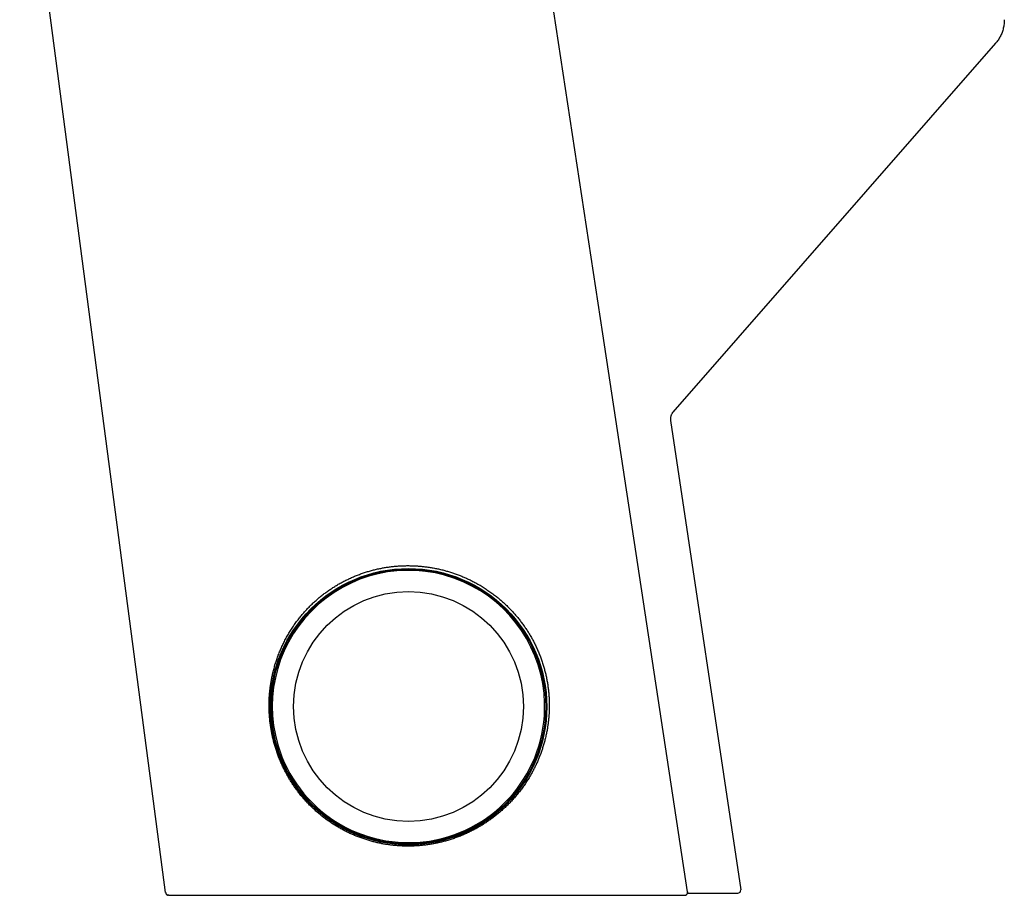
# Model space of a CAD drawing. Header units: millimetres. Extents: x 8 to 761, y 12 to 869.
# Tile 14 of 34: x 166 to 262, y 512 to 597. Entities that reach past the tile are written whole.
import ezdxf

# ---------------------------------------------------------------- set-up
doc = ezdxf.new("R2010")
doc.units = ezdxf.units.MM

msp = doc.modelspace()

# ---------------------------------------------------------------- linework, layer by layer
at = {"color": 7, "linetype": 'Continuous', "lineweight": 30}
for p, q in [((180.539, 511.79), (166.285, 620.054)), ((261.59, 594.759), (230.086, 558.731)), ((229.85, 557.924), (236.706, 512.076)), ((180.547, 511.79), (180.539, 511.79)), ((231.504, 511.731), (232.094, 511.731)), ((236.706, 512.076), (236.701, 512.076)), ((236.708, 512.061), (236.702, 512.076))]:
    msp.add_line(p, q, dxfattribs=at)
at = {"color": 7, "linetype": 'Continuous', "lineweight": 30, "flags": 128}
for points in [[(231.518, 511.878), (223.226, 566.392), (214.576, 623.328)], [(180.836, 511.529), (180.8, 511.531), (180.768, 511.537)]]:
    msp.add_lwpolyline(points, dxfattribs=at)
at = {"color": 7, "linetype": 'Continuous', "lineweight": 30}
for centre, radius in [((204.257, 529.956), 13.5), ((204.257, 529.956), 13.4), ((204.254, 529.975), 11.225)]:
    msp.add_circle(centre, radius, dxfattribs=at)
for centre, radius, start, end in [((204.254, 529.975), 13.3, 1.43735, 196.29683), ((204.254, 529.975), 13.3, 196.29683, 1.43735), ((180.836, 511.829), 0.3, 192.49267, 246.00749), ((236.409, 512.031), 0.3, 270.00471, 5.76896)]:
    msp.add_arc(centre, radius, start, end, dxfattribs=at)
for points, knots in [([(262.443, 597.069), (262.442, 596.999), (262.439, 596.859), (262.421, 596.649), (262.39, 596.44), (262.347, 596.232), (262.292, 596.027), (262.225, 595.826), (262.146, 595.63), (262.055, 595.44), (261.954, 595.257), (261.842, 595.081), (261.722, 594.915), (261.634, 594.81), (261.59, 594.759)], [0, 0, 0, 0, 0.083132, 0.166824, 0.250917, 0.335252, 0.419667, 0.504002, 0.588099, 0.671809, 0.754986, 0.837493, 0.919203, 1, 1, 1, 1]), ([(230.086, 558.731), (230.063, 558.704), (230.018, 558.648), (229.961, 558.556), (229.914, 558.458), (229.877, 558.354), (229.852, 558.247), (229.839, 558.139), (229.837, 558.03), (229.846, 557.96), (229.85, 557.924)], [0, 0, 0, 0, 0.122446, 0.247067, 0.373181, 0.500052, 0.626915, 0.753009, 0.877598, 1, 1, 1, 1]), ([(190.674, 529.12), (190.684, 528.984), (190.705, 528.71), (190.752, 528.301), (190.81, 527.894), (190.88, 527.489), (190.962, 527.082), (191.058, 526.674), (191.167, 526.265), (191.288, 525.861), (191.421, 525.461), (191.564, 525.071), (191.716, 524.69), (191.878, 524.319), (192.05, 523.953), (192.232, 523.594), (192.425, 523.238), (192.63, 522.886), (192.847, 522.539), (193.073, 522.198), (193.309, 521.866), (193.558, 521.536), (193.82, 521.21), (194.096, 520.888), (194.382, 520.575), (194.677, 520.271), (194.982, 519.975), (195.3, 519.687), (195.629, 519.407), (195.966, 519.138), (196.312, 518.88), (196.654, 518.641), (196.991, 518.421), (197.322, 518.218), (197.659, 518.024), (198.002, 517.84), (198.353, 517.665), (198.707, 517.5), (199.066, 517.347), (199.435, 517.201), (199.817, 517.063), (200.211, 516.934), (200.61, 516.818), (201.002, 516.716), (201.385, 516.629), (201.759, 516.554), (202.137, 516.491), (202.517, 516.437), (202.901, 516.394), (203.286, 516.363), (203.67, 516.342), (204.062, 516.332), (204.464, 516.333), (204.876, 516.347), (205.288, 516.374), (205.702, 516.413), (206.118, 516.465), (206.535, 516.53), (206.951, 516.609), (207.363, 516.7), (207.777, 516.805), (208.192, 516.923), (208.607, 517.057), (209.017, 517.203), (209.422, 517.361), (209.814, 517.529), (210.193, 517.706), (210.56, 517.89), (210.921, 518.085), (211.275, 518.289), (211.626, 518.506), (211.972, 518.734), (212.313, 518.975), (212.647, 519.225), (212.972, 519.484), (213.295, 519.757), (213.613, 520.044), (213.926, 520.345), (214.23, 520.655), (214.523, 520.974), (214.808, 521.304), (215.085, 521.646), (215.352, 521.999), (215.609, 522.361), (215.853, 522.73), (216.076, 523.091), (216.278, 523.443), (216.462, 523.784), (216.637, 524.131), (216.802, 524.484), (216.957, 524.842), (217.102, 525.205), (217.237, 525.569), (217.362, 525.944), (217.48, 526.33), (217.587, 526.728), (217.683, 527.13), (217.765, 527.524), (217.833, 527.91), (217.888, 528.288), (217.933, 528.667), (217.968, 529.049), (217.991, 529.434), (218.004, 529.819), (218.005, 530.202), (217.996, 530.592), (217.975, 530.992), (217.94, 531.4), (217.894, 531.807), (217.834, 532.214), (217.762, 532.621), (217.678, 533.026), (217.581, 533.428), (217.472, 533.827), (217.349, 534.226), (217.213, 534.624), (217.064, 535.021), (216.902, 535.413), (216.729, 535.799), (216.545, 536.175), (216.353, 536.54), (216.152, 536.896), (215.941, 537.245), (215.72, 537.587), (215.487, 537.924), (215.243, 538.257), (214.987, 538.584), (214.721, 538.903), (214.447, 539.213), (214.155, 539.523), (213.847, 539.831), (213.521, 540.137), (213.185, 540.432), (212.84, 540.716), (212.482, 540.991), (212.113, 541.257), (211.731, 541.512), (211.341, 541.755), (210.943, 541.986), (210.557, 542.192), (210.186, 542.376), (209.83, 542.54), (209.469, 542.695), (209.102, 542.839), (208.73, 542.974), (208.355, 543.098), (207.978, 543.211), (207.591, 543.314), (207.192, 543.409), (206.781, 543.493), (206.367, 543.565), (205.968, 543.622), (205.584, 543.666), (205.216, 543.698), (204.846, 543.72), (204.475, 543.732), (204.102, 543.734), (203.731, 543.726), (203.362, 543.708), (202.987, 543.68), (202.605, 543.64), (202.216, 543.589), (201.829, 543.526), (201.438, 543.451), (201.043, 543.363), (200.645, 543.261), (200.251, 543.148), (199.861, 543.023), (199.472, 542.886), (199.084, 542.735), (198.699, 542.571), (198.32, 542.396), (197.947, 542.21), (197.582, 542.013), (197.224, 541.805), (196.873, 541.587), (196.53, 541.359), (196.195, 541.121), (195.865, 540.871), (195.541, 540.61), (195.223, 540.337), (194.915, 540.055), (194.615, 539.764), (194.319, 539.457), (194.027, 539.134), (193.739, 538.794), (193.463, 538.446), (193.198, 538.088), (192.943, 537.719), (192.698, 537.338), (192.464, 536.945), (192.243, 536.544), (192.035, 536.135), (191.842, 535.723), (191.665, 535.308), (191.502, 534.889), (191.352, 534.463), (191.215, 534.03), (191.092, 533.59), (190.988, 533.165), (190.902, 532.757), (190.831, 532.367), (190.771, 531.974), (190.722, 531.579), (190.684, 531.177), (190.657, 530.771), (190.643, 530.359), (190.64, 529.946), (190.649, 529.533), (190.666, 529.258), (190.674, 529.12)], [0, 0, 0, 0, 0.0046956, 0.0093955, 0.0140968, 0.0187967, 0.0234923, 0.0283369, 0.0331859, 0.0380365, 0.0428858, 0.0477305, 0.052423, 0.057119, 0.0618163, 0.0665127, 0.0712054, 0.076017, 0.080832, 0.0856483, 0.0904637, 0.0952756, 0.10032, 0.1053679, 0.1104171, 0.1154652, 0.1205098, 0.1256734, 0.1308406, 0.136009, 0.1411762, 0.1463398, 0.1509731, 0.1556082, 0.1602432, 0.1648765, 0.1695474, 0.1742184, 0.1788169, 0.1834154, 0.1883019, 0.1931908, 0.1980797, 0.2029661, 0.2074171, 0.2118701, 0.2163231, 0.2207741, 0.2252667, 0.2297594, 0.2341722, 0.2385849, 0.2433165, 0.2480508, 0.252785, 0.2575166, 0.2623411, 0.26717, 0.2720002, 0.2768291, 0.2816537, 0.2866267, 0.2916043, 0.2965835, 0.3015613, 0.3065345, 0.3112418, 0.3159526, 0.3206647, 0.3253757, 0.3300832, 0.3349095, 0.3397393, 0.3445703, 0.3494003, 0.3542269, 0.3592852, 0.3643473, 0.3694106, 0.3744729, 0.3795314, 0.3847153, 0.389903, 0.395092, 0.4002797, 0.4054636, 0.4100045, 0.4145471, 0.4190897, 0.4236305, 0.4282077, 0.4327849, 0.4372921, 0.4417993, 0.4465838, 0.4513706, 0.4561572, 0.4609416, 0.465341, 0.4697424, 0.4741438, 0.4785431, 0.4829844, 0.4874257, 0.4917868, 0.4961479, 0.5008302, 0.5055152, 0.5102002, 0.5148825, 0.5196068, 0.5243352, 0.5290651, 0.5337936, 0.538518, 0.5433817, 0.5482495, 0.5531188, 0.5579869, 0.5628508, 0.5675669, 0.5722863, 0.5770069, 0.5817266, 0.5864429, 0.5912712, 0.5961027, 0.6009355, 0.6057672, 0.6105957, 0.6158123, 0.6210328, 0.6262547, 0.6314752, 0.6366919, 0.642045, 0.6474024, 0.6527612, 0.6581185, 0.6634715, 0.6680175, 0.6725653, 0.6771131, 0.6816591, 0.6862444, 0.6908298, 0.6953396, 0.6998494, 0.7046613, 0.7094759, 0.7142903, 0.7191022, 0.7233321, 0.7275638, 0.7317955, 0.7360253, 0.7402936, 0.7445619, 0.7487559, 0.7529499, 0.7574337, 0.7619198, 0.7664059, 0.7708897, 0.7756065, 0.7803271, 0.7850491, 0.7897698, 0.7944867, 0.7993347, 0.8041866, 0.8090398, 0.8138919, 0.8187401, 0.823579, 0.8284213, 0.8332649, 0.8381075, 0.8429466, 0.847903, 0.8528628, 0.8578239, 0.862784, 0.8677405, 0.8730392, 0.8783419, 0.8836459, 0.8889487, 0.8942474, 0.8996841, 0.9051251, 0.9105675, 0.9160083, 0.9214448, 0.9267357, 0.9320281, 0.9373189, 0.9426644, 0.9480114, 0.9533567, 0.9579553, 0.9625574, 0.9671606, 0.9717624, 0.9763607, 0.9810858, 0.9858152, 0.9905459, 0.9952751, 1, 1, 1, 1]), ([(180.544, 511.79), (180.547, 511.775), (180.552, 511.747), (180.565, 511.711), (180.58, 511.681), (180.598, 511.652), (180.618, 511.628), (180.636, 511.61), (180.646, 511.601), (180.655, 511.594), (180.666, 511.585), (180.679, 511.576), (180.694, 511.567), (180.71, 511.558), (180.728, 511.55), (180.745, 511.543), (180.762, 511.538), (180.78, 511.534), (180.791, 511.532), (180.796, 511.531)], [0, 0, 0, 0, 0.055479, 0.104853, 0.146914, 0.180894, 0.232032, 0.263783, 0.274209, 0.285019, 0.309618, 0.340373, 0.378657, 0.442565, 0.521936, 0.617189, 0.728546, 0.856128, 1, 1, 1, 1]), ([(231.219, 511.533), (231.238, 511.534), (231.274, 511.535), (231.317, 511.547), (231.347, 511.56), (231.372, 511.572), (231.396, 511.587), (231.421, 511.607), (231.445, 511.63), (231.468, 511.659), (231.49, 511.694), (231.507, 511.734), (231.518, 511.78), (231.523, 511.829), (231.519, 511.861), (231.517, 511.878)], [0, 0, 0, 0, 0.111527, 0.205287, 0.255679, 0.303069, 0.364348, 0.419976, 0.483818, 0.555579, 0.634661, 0.720113, 0.810621, 0.904539, 1, 1, 1, 1]), ([(231.449, 511.87), (231.46, 511.871), (231.48, 511.874), (231.506, 511.877), (231.521, 511.878), (231.516, 511.878), (231.515, 511.878)], [0, 0, 0, 0, 0.247944, 0.486444, 0.94528, 1, 1, 1, 1]), ([(232.094, 511.731), (232.134, 511.731), (232.213, 511.731), (232.316, 511.731), (232.403, 511.731), (232.477, 511.731), (232.547, 511.731), (232.613, 511.731), (232.676, 511.731), (232.744, 511.731), (232.815, 511.731), (232.857, 511.731), (232.878, 511.731)], [0, 0, 0, 0, 0.125558, 0.249301, 0.331867, 0.415197, 0.499904, 0.581765, 0.664807, 0.749662, 0.874196, 1, 1, 1, 1]), ([(232.878, 511.731), (232.984, 511.731), (233.197, 511.731), (233.498, 511.731), (233.785, 511.731), (234.058, 511.731), (234.317, 511.731), (234.557, 511.731), (234.778, 511.731), (234.981, 511.731), (235.171, 511.731), (235.348, 511.731), (235.515, 511.731), (235.671, 511.731), (235.815, 511.731), (235.943, 511.731), (236.056, 511.731), (236.154, 511.731), (236.235, 511.731), (236.299, 511.731), (236.348, 511.731), (236.383, 511.731), (236.405, 511.731), (236.408, 511.731), (236.409, 511.731)], [0, 0, 0, 0, 0.046899, 0.093719, 0.140487, 0.18723, 0.233976, 0.280656, 0.324571, 0.368442, 0.412292, 0.456145, 0.500023, 0.546609, 0.593142, 0.639651, 0.686162, 0.732703, 0.779432, 0.823538, 0.867624, 0.911714, 0.955831, 1, 1, 1, 1]), ([(180.836, 511.529), (180.837, 511.529), (180.839, 511.529), (180.857, 511.529), (180.886, 511.529), (180.927, 511.529), (180.979, 511.529), (181.042, 511.529), (181.116, 511.529), (181.201, 511.529), (181.302, 511.529), (181.422, 511.529), (181.564, 511.529), (181.721, 511.529), (181.893, 511.529), (182.081, 511.529), (182.279, 511.529), (182.489, 511.529), (182.707, 511.529), (182.938, 511.529), (183.182, 511.529), (183.439, 511.529), (183.709, 511.529), (183.991, 511.529), (184.29, 511.529), (184.608, 511.529), (184.943, 511.529), (185.29, 511.529), (185.65, 511.529), (186.023, 511.529), (186.402, 511.529), (186.786, 511.529), (187.174, 511.529), (187.573, 511.529), (187.983, 511.529), (188.402, 511.529), (188.833, 511.529), (189.272, 511.529), (189.727, 511.529), (190.196, 511.529), (190.682, 511.529), (191.178, 511.53), (191.683, 511.53), (192.198, 511.53), (192.713, 511.53), (193.227, 511.53), (193.74, 511.53), (194.26, 511.53), (194.786, 511.53), (195.319, 511.53), (195.859, 511.53), (196.406, 511.53), (196.968, 511.53), (197.544, 511.53), (198.134, 511.53), (198.73, 511.53), (199.331, 511.53), (199.937, 511.53), (200.538, 511.53), (201.133, 511.53), (201.722, 511.53), (202.314, 511.53), (202.909, 511.53), (203.507, 511.531), (204.108, 511.531), (204.711, 511.531), (205.323, 511.531), (205.945, 511.531), (206.577, 511.531), (207.21, 511.531), (207.844, 511.531), (208.479, 511.531), (209.133, 511.531), (209.806, 511.531), (210.496, 511.531), (211.184, 511.531), (211.87, 511.531), (212.554, 511.531), (213.237, 511.531), (213.899, 511.531), (214.539, 511.531), (215.157, 511.531), (215.77, 511.532), (216.379, 511.532), (216.984, 511.532), (217.576, 511.532), (218.154, 511.532), (218.72, 511.532), (219.28, 511.532), (219.836, 511.532), (220.386, 511.532), (220.932, 511.532), (221.473, 511.532), (222.015, 511.532), (222.559, 511.532), (223.104, 511.532), (223.64, 511.532), (224.169, 511.532), (224.689, 511.532), (225.195, 511.532), (225.685, 511.532), (226.16, 511.532), (226.625, 511.532), (227.08, 511.532), (227.526, 511.533), (227.963, 511.533), (228.392, 511.533), (228.819, 511.533), (229.243, 511.533), (229.661, 511.533), (230.066, 511.533), (230.459, 511.533), (230.839, 511.533), (231.083, 511.533), (231.204, 511.533)], [0, 0, 0, 0, 0.0078, 0.015603, 0.023411, 0.031228, 0.039057, 0.046763, 0.054488, 0.062235, 0.069911, 0.079042, 0.088175, 0.097315, 0.106468, 0.115639, 0.124833, 0.133589, 0.142333, 0.151071, 0.159805, 0.168542, 0.177285, 0.18604, 0.194836, 0.204037, 0.213219, 0.222389, 0.231551, 0.240711, 0.249875, 0.258602, 0.267326, 0.276053, 0.284786, 0.29353, 0.302289, 0.311068, 0.319782, 0.328893, 0.338005, 0.347123, 0.356252, 0.365397, 0.374562, 0.383283, 0.391998, 0.400712, 0.409427, 0.41815, 0.426882, 0.43563, 0.444405, 0.453591, 0.462771, 0.471948, 0.481129, 0.490318, 0.49952, 0.508283, 0.517044, 0.525806, 0.534573, 0.54335, 0.55214, 0.560948, 0.569702, 0.578855, 0.588004, 0.597153, 0.606308, 0.615472, 0.624651, 0.634647, 0.644628, 0.654598, 0.664564, 0.674531, 0.684507, 0.694521, 0.703693, 0.712849, 0.721993, 0.731131, 0.740268, 0.749407, 0.758145, 0.766881, 0.775617, 0.784359, 0.793111, 0.801876, 0.810658, 0.819437, 0.828617, 0.837789, 0.846955, 0.856123, 0.865295, 0.874477, 0.88329, 0.892082, 0.900858, 0.909621, 0.918377, 0.927128, 0.935881, 0.944727, 0.953984, 0.963215, 0.972427, 0.981625, 0.990814, 1, 1, 1, 1]), ([(231.204, 511.533), (231.209, 511.533), (231.218, 511.533), (231.22, 511.533), (231.222, 511.533)], [0, 0, 0, 0, 0.497099, 1, 1, 1, 1])]:
    msp.add_open_spline(points, degree=3, knots=knots, dxfattribs=at)

doc.saveas('drawing.dxf')
